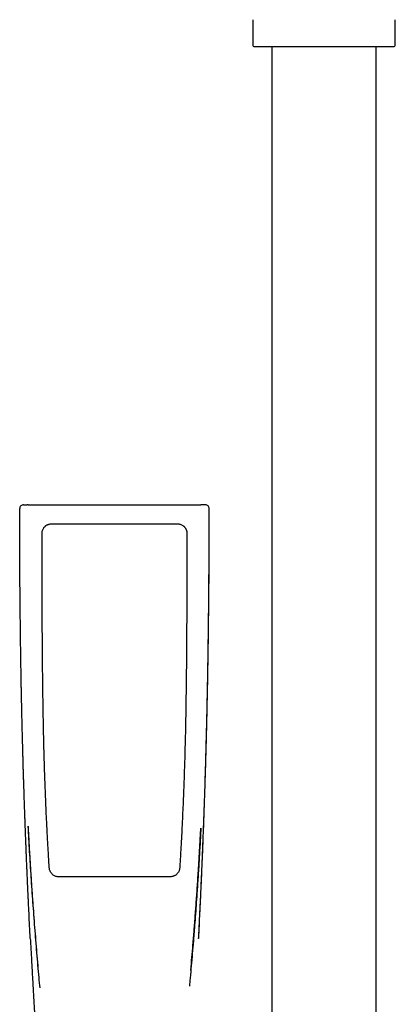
# Model space of a CAD drawing. Header units: millimetres. Extents: x 8 to 1847, y 12 to 2706.
# Tile 14 of 17: x 873 to 952, y 2175 to 2382. Entities that reach past the tile are written whole.
import ezdxf

# ---------------------------------------------------------------- set-up
doc = ezdxf.new("R2010")
doc.units = ezdxf.units.MM

msp = doc.modelspace()

# ---------------------------------------------------------------- linework, layer by layer
at = {"color": 7, "linetype": 'Continuous', "lineweight": 30}
for p, q in [((922, 2382.49), (922, 2377.07)), ((952, 2377.07), (952, 2382.49)), ((926, 2376.82), (926, 2108.78)), ((948, 2108.78), (948, 2376.82)), ((872.97, 2279.71), (872.97, 2279.7)), ((873.77, 2280.51), (874.52, 2280.51)), ((874.72, 2280.51), (892.91, 2280.51)), ((892.91, 2280.51), (911.11, 2280.51)), ((912.06, 2280.51), (911.31, 2280.51)), ((912.86, 2279.7), (912.86, 2279.71))]:
    msp.add_line(p, q, dxfattribs=at)
at = {"color": 7, "linetype": 'Continuous', "lineweight": 30, "flags": 128}
for points in [[(879.67, 2276.5), (880.27, 2276.5), (882.67, 2276.5), (892.91, 2276.5), (893.51, 2276.5), (895.91, 2276.5), (898.31, 2276.5), (906.16, 2276.5)], [(875.2, 2189.35), (875.2, 2189.35), (875.2, 2189.35)], [(910.63, 2189.35), (910.63, 2189.35), (910.62, 2189.35)]]:
    msp.add_lwpolyline(points, dxfattribs=at)
at = {"color": 7, "linetype": 'Continuous', "lineweight": 30}
for centre, radius, start, end in [((922.25, 2377.07), 0.25, 180, 270), ((951.75, 2377.07), 0.25, 270, 0), ((873.77, 2279.71), 0.799, 90.0409, 180.0599), ((912.06, 2279.71), 0.799, 359.9401, 89.9591)]:
    msp.add_arc(centre, radius, start, end, dxfattribs=at)
for points, knots in [([(922.25, 2376.82), (922.25, 2376.82), (922.26, 2376.82), (922.31, 2376.82), (922.38, 2376.82), (922.49, 2376.82), (922.64, 2376.82), (922.82, 2376.82), (923.03, 2376.82), (923.27, 2376.82), (923.51, 2376.82), (923.77, 2376.82), (924.04, 2376.82), (924.33, 2376.82), (924.68, 2376.82), (925.08, 2376.82), (925.55, 2376.82), (926.04, 2376.82), (926.57, 2376.82), (927.12, 2376.82), (927.7, 2376.82), (928.3, 2376.82), (928.92, 2376.82), (929.56, 2376.82), (930.21, 2376.82), (930.88, 2376.82), (931.56, 2376.82), (932.24, 2376.82), (932.92, 2376.82), (933.61, 2376.82), (934.3, 2376.82), (934.98, 2376.82), (935.65, 2376.82), (936.33, 2376.82), (937, 2376.82), (937.68, 2376.82), (938.35, 2376.82), (939.02, 2376.82), (939.7, 2376.82), (940.39, 2376.82), (941.08, 2376.82), (941.76, 2376.82), (942.39, 2376.82), (942.98, 2376.82), (943.52, 2376.82), (944.05, 2376.82), (944.57, 2376.82), (945.12, 2376.82), (945.7, 2376.82), (946.3, 2376.82), (946.88, 2376.82), (947.43, 2376.82), (947.96, 2376.82), (948.45, 2376.82), (948.92, 2376.82), (949.35, 2376.82), (949.74, 2376.82), (950.1, 2376.82), (950.43, 2376.82), (950.72, 2376.82), (950.97, 2376.82), (951.18, 2376.82), (951.36, 2376.82), (951.51, 2376.82), (951.62, 2376.82), (951.69, 2376.82), (951.74, 2376.82), (951.75, 2376.82), (951.75, 2376.82)], [0, 0, 0, 0, 0.014579, 0.029126, 0.043671, 0.058246, 0.073704, 0.089123, 0.10454, 0.11999, 0.132879, 0.145735, 0.158578, 0.17143, 0.184312, 0.200761, 0.217163, 0.233561, 0.250001, 0.26645, 0.282852, 0.29925, 0.31569, 0.331795, 0.347856, 0.363914, 0.38001, 0.395469, 0.410888, 0.426304, 0.441754, 0.456335, 0.470883, 0.485428, 0.5, 0.514581, 0.529129, 0.543673, 0.558246, 0.573704, 0.589123, 0.60454, 0.61999, 0.632879, 0.645735, 0.658578, 0.67143, 0.684312, 0.700761, 0.717163, 0.733561, 0.750001, 0.76645, 0.782852, 0.79925, 0.81569, 0.831795, 0.847856, 0.863914, 0.88001, 0.895469, 0.910888, 0.926304, 0.941754, 0.956333, 0.97088, 0.985425, 1, 1, 1, 1]), ([(875.2, 2189.35), (875.15, 2190.22), (875.06, 2191.97), (874.94, 2194.5), (874.86, 2196.21), (874.81, 2197.09), (874.81, 2197.23), (874.8, 2197.38), (874.79, 2197.53), (874.79, 2197.7), (874.78, 2197.9), (874.75, 2198.52), (874.7, 2199.47), (874.65, 2200.71), (874.6, 2201.85), (874.55, 2202.94), (874.5, 2204), (874.46, 2205.01), (874.42, 2205.95), (874.38, 2206.81), (874.35, 2207.6), (874.32, 2208.28), (874.3, 2208.86), (874.28, 2209.31), (874.27, 2209.62), (874.26, 2209.79), (874.26, 2209.84), (874.26, 2209.89), (874.26, 2209.95), (874.26, 2210), (874.25, 2210.21), (874.23, 2210.59), (874.21, 2211.15), (874.19, 2211.75), (874.16, 2212.39), (874.14, 2213.06), (874.11, 2213.82), (874.08, 2214.67), (874.05, 2215.61), (874.01, 2216.6), (873.98, 2217.49), (873.95, 2218.26), (873.93, 2218.9), (873.91, 2219.55), (873.89, 2220.22), (873.87, 2220.91), (873.84, 2221.62), (873.82, 2222.44), (873.79, 2223.34), (873.76, 2224.32), (873.73, 2225.25), (873.7, 2226.14), (873.68, 2227), (873.66, 2227.83), (873.64, 2228.61), (873.62, 2229.35), (873.6, 2230.04), (873.58, 2230.68), (873.56, 2231.29), (873.55, 2231.84), (873.54, 2232.38), (873.52, 2232.89), (873.51, 2233.26), (873.51, 2233.48), (873.51, 2233.56), (873.5, 2233.65), (873.5, 2233.74), (873.5, 2233.85), (873.5, 2233.99), (873.49, 2234.13), (873.49, 2234.37), (873.48, 2234.74), (873.47, 2235.22), (873.45, 2235.75), (873.44, 2236.32), (873.43, 2236.94), (873.41, 2237.59), (873.4, 2238.29), (873.38, 2239.03), (873.37, 2239.82), (873.35, 2240.64), (873.33, 2241.51), (873.31, 2242.42), (873.3, 2243.39), (873.28, 2244.41), (873.26, 2245.5), (873.24, 2246.63), (873.22, 2247.81), (873.2, 2249.03), (873.18, 2250.23), (873.17, 2251.39), (873.15, 2252.53), (873.13, 2253.69), (873.12, 2254.84), (873.11, 2255.97), (873.1, 2256.81), (873.09, 2257.39), (873.09, 2257.69), (873.08, 2257.96), (873.08, 2258.21), (873.07, 2258.95), (873.06, 2260.15), (873.05, 2261.8), (873.03, 2263.48), (873.02, 2265.19), (873.01, 2266.92), (873, 2268.59), (872.99, 2270.21), (872.99, 2271.77), (872.98, 2273.26), (872.98, 2274.66), (872.97, 2275.99), (872.97, 2277.27), (872.97, 2278.5), (872.97, 2279.31), (872.97, 2279.71)], [0, 0, 0, 0, 0.028879, 0.058076, 0.084033, 0.085673, 0.087314, 0.088956, 0.090599, 0.092243, 0.094422, 0.097333, 0.11299, 0.12599, 0.138548, 0.150662, 0.162333, 0.173562, 0.184346, 0.19347, 0.202251, 0.210688, 0.216068, 0.221299, 0.225779, 0.226357, 0.226933, 0.227507, 0.228079, 0.228649, 0.229217, 0.235034, 0.241266, 0.247914, 0.254978, 0.262457, 0.270352, 0.28019, 0.290605, 0.301597, 0.313167, 0.320037, 0.327096, 0.334344, 0.34178, 0.349404, 0.357217, 0.365295, 0.376527, 0.387305, 0.397628, 0.407497, 0.417079, 0.426189, 0.434829, 0.442997, 0.450695, 0.457797, 0.464444, 0.470637, 0.476376, 0.482264, 0.487583, 0.48856, 0.489516, 0.49045, 0.491361, 0.492651, 0.49417, 0.495743, 0.497372, 0.502327, 0.507732, 0.513586, 0.519889, 0.52664, 0.533933, 0.541686, 0.549899, 0.558572, 0.567705, 0.577299, 0.587352, 0.597866, 0.609374, 0.621387, 0.633904, 0.646927, 0.660455, 0.674487, 0.686665, 0.699199, 0.712089, 0.725336, 0.737288, 0.749515, 0.753415, 0.756579, 0.759411, 0.762232, 0.765043, 0.783794, 0.802084, 0.819913, 0.839613, 0.858718, 0.877227, 0.895141, 0.91246, 0.929183, 0.944405, 0.959097, 0.973261, 0.986895, 1, 1, 1, 1]), ([(874.72, 2280.51), (874.69, 2280.51), (874.64, 2280.51), (874.58, 2280.51), (874.53, 2280.51), (874.52, 2280.51), (874.52, 2280.51)], [0, 0, 0, 0, 0.24997, 0.498441, 0.749976, 1, 1, 1, 1]), ([(910.62, 2189.35), (910.65, 2189.88), (910.7, 2190.92), (910.78, 2192.45), (910.85, 2193.93), (910.92, 2195.36), (910.99, 2196.73), (911.05, 2198.03), (911.11, 2199.28), (911.16, 2200.48), (911.21, 2201.63), (911.26, 2202.74), (911.31, 2203.81), (911.35, 2204.82), (911.39, 2205.78), (911.43, 2206.68), (911.46, 2207.53), (911.49, 2208.3), (911.52, 2208.99), (911.55, 2209.62), (911.57, 2210.22), (911.59, 2210.82), (911.62, 2211.43), (911.64, 2212.04), (911.66, 2212.65), (911.7, 2213.7), (911.76, 2215.2), (911.83, 2217.39), (911.92, 2219.83), (912, 2222.53), (912.08, 2225.24), (912.16, 2227.94), (912.24, 2230.65), (912.3, 2233.1), (912.35, 2235.29), (912.39, 2237.22), (912.44, 2239.15), (912.47, 2241.08), (912.51, 2243.01), (912.55, 2244.87), (912.58, 2246.67), (912.6, 2248.38), (912.63, 2250.04), (912.65, 2251.66), (912.67, 2252.88), (912.68, 2253.73), (912.69, 2254.24), (912.69, 2254.77), (912.7, 2255.33), (912.71, 2255.93), (912.72, 2256.56), (912.72, 2257.22), (912.73, 2257.91), (912.74, 2258.69), (912.75, 2259.56), (912.76, 2260.52), (912.77, 2261.53), (912.77, 2262.58), (912.78, 2263.69), (912.79, 2264.85), (912.8, 2266.05), (912.81, 2267.3), (912.82, 2268.6), (912.82, 2269.95), (912.83, 2271.35), (912.83, 2272.76), (912.84, 2274.2), (912.84, 2275.65), (912.84, 2277.14), (912.85, 2278.5), (912.85, 2279.36), (912.85, 2279.71)], [0, 0, 0, 0, 0.01757, 0.034555, 0.050954, 0.066769, 0.081999, 0.096387, 0.110211, 0.123471, 0.136167, 0.14854, 0.160326, 0.171524, 0.182134, 0.192157, 0.201592, 0.210439, 0.217698, 0.22451, 0.231159, 0.237831, 0.244526, 0.251245, 0.257987, 0.264752, 0.286165, 0.307807, 0.33745, 0.367405, 0.397375, 0.427346, 0.457317, 0.487287, 0.508648, 0.530009, 0.55137, 0.572731, 0.594092, 0.615246, 0.634674, 0.653592, 0.672, 0.6899, 0.70729, 0.712638, 0.718118, 0.723988, 0.730252, 0.736908, 0.743828, 0.751127, 0.758805, 0.766863, 0.776949, 0.787572, 0.798733, 0.810431, 0.822666, 0.835439, 0.848749, 0.862595, 0.87698, 0.891901, 0.90736, 0.923355, 0.938929, 0.95498, 0.971509, 0.988516, 1, 1, 1, 1]), ([(910.63, 2189.35), (910.72, 2191.18), (910.83, 2193.37), (910.96, 2195.91), (911.01, 2196.98), (911.06, 2198.07), (911.13, 2199.64), (911.19, 2200.95), (911.23, 2201.96), (911.25, 2202.22), (911.26, 2202.47), (911.27, 2202.75), (911.28, 2203.05), (911.3, 2203.37), (911.31, 2203.71), (911.33, 2204.18), (911.36, 2204.8), (911.39, 2205.57), (911.42, 2206.38), (911.46, 2207.21), (911.49, 2208.04), (911.52, 2208.63), (911.53, 2209.02), (911.54, 2209.19), (911.55, 2209.36), (911.55, 2209.53), (911.56, 2209.71), (911.57, 2209.88), (911.57, 2210.06), (911.61, 2211.09), (911.69, 2212.99), (911.79, 2215.77), (911.88, 2218.33), (911.94, 2220.28), (911.98, 2221.35), (911.99, 2221.78), (911.99, 2221.97), (912, 2222.13), (912.01, 2222.46), (912.03, 2222.97), (912.05, 2223.69), (912.07, 2224.45), (912.1, 2225.25), (912.12, 2226.1), (912.15, 2226.99), (912.17, 2227.93), (912.2, 2228.92), (912.23, 2229.97), (912.25, 2230.87), (912.27, 2231.63), (912.29, 2232.22), (912.3, 2232.83), (912.32, 2233.46), (912.33, 2234.14), (912.36, 2235.19), (912.39, 2236.64), (912.43, 2238.35), (912.46, 2240), (912.5, 2241.58), (912.53, 2243.2), (912.56, 2244.85), (912.59, 2246.54), (912.61, 2248.27), (912.64, 2249.91), (912.66, 2251.45), (912.68, 2252.9), (912.7, 2254.35), (912.72, 2255.82), (912.73, 2257.28), (912.75, 2258.74), (912.77, 2260.61), (912.79, 2262.9), (912.81, 2265.6), (912.82, 2268.34), (912.84, 2271.13), (912.85, 2273.95), (912.85, 2276.81), (912.86, 2278.74), (912.86, 2279.71)], [0, 0, 0, 0, 0.060753, 0.072631, 0.08449, 0.096327, 0.108772, 0.136908, 0.139688, 0.142471, 0.145257, 0.148148, 0.151638, 0.155247, 0.158976, 0.162825, 0.170884, 0.179431, 0.188469, 0.198004, 0.206811, 0.21601, 0.217864, 0.219733, 0.221617, 0.223517, 0.225433, 0.227363, 0.22931, 0.231272, 0.261657, 0.292409, 0.323536, 0.346792, 0.357091, 0.359119, 0.361149, 0.36318, 0.364658, 0.372074, 0.380032, 0.388537, 0.397352, 0.406697, 0.416579, 0.427003, 0.437978, 0.44951, 0.461609, 0.468043, 0.474629, 0.48137, 0.488266, 0.495534, 0.503706, 0.523345, 0.543524, 0.560619, 0.578102, 0.595981, 0.614267, 0.632968, 0.652095, 0.671659, 0.687345, 0.703312, 0.719567, 0.735733, 0.751836, 0.768061, 0.784409, 0.813916, 0.843834, 0.874175, 0.90495, 0.936171, 0.967851, 1, 1, 1, 1]), ([(911.39, 2280.5), (911.38, 2280.5), (911.36, 2280.5), (911.28, 2280.5), (911.21, 2280.51), (911.15, 2280.51), (911.12, 2280.51), (911.11, 2280.51)], [0, 0, 0, 0, 0.281358, 0.541462, 0.78055, 0.892859, 1, 1, 1, 1]), ([(911.31, 2280.51), (911.31, 2280.51), (911.3, 2280.51), (911.25, 2280.51), (911.19, 2280.51), (911.14, 2280.51), (911.11, 2280.51)], [0, 0, 0, 0, 0.249779, 0.49806, 0.749786, 1, 1, 1, 1]), ([(877.67, 2274.5), (877.68, 2274.6), (877.68, 2274.81), (877.76, 2275.1), (877.87, 2275.39), (878, 2275.61), (878.13, 2275.78), (878.24, 2275.91), (878.37, 2276.02), (878.5, 2276.13), (878.64, 2276.22), (878.79, 2276.3), (878.94, 2276.37), (879.14, 2276.43), (879.38, 2276.49), (879.57, 2276.5), (879.67, 2276.5)], [0, 0, 0, 0, 0.096029, 0.194334, 0.290363, 0.388667, 0.441586, 0.494504, 0.54896, 0.603415, 0.656334, 0.709252, 0.763707, 0.818163, 0.90815, 1, 1, 1, 1]), ([(906.16, 2276.5), (906.26, 2276.5), (906.46, 2276.49), (906.76, 2276.42), (907.04, 2276.3), (907.27, 2276.17), (907.44, 2276.04), (907.56, 2275.93), (907.68, 2275.8), (907.78, 2275.67), (907.87, 2275.53), (907.95, 2275.38), (908.02, 2275.23), (908.09, 2275.03), (908.14, 2274.79), (908.15, 2274.6), (908.15, 2274.5)], [0, 0, 0, 0, 0.096029, 0.194333, 0.290362, 0.388667, 0.441585, 0.494503, 0.548959, 0.603414, 0.656332, 0.709251, 0.763706, 0.818162, 0.908149, 1, 1, 1, 1]), ([(879.2, 2204.17), (879.19, 2204.37), (879.12, 2205.37), (879.04, 2206.77), (878.92, 2208.76), (878.84, 2210.36), (878.75, 2211.96), (878.67, 2213.56), (878.57, 2215.55), (878.47, 2217.95), (878.37, 2220.35), (878.28, 2222.75), (878.2, 2225.15), (878.14, 2227.15), (878.09, 2229.14), (878.04, 2231.14), (877.98, 2233.54), (877.94, 2235.94), (877.89, 2238.34), (877.86, 2240.74), (877.83, 2242.74), (877.81, 2244.74), (877.79, 2246.74), (877.77, 2248.74), (877.76, 2250.34), (877.75, 2251.94), (877.73, 2253.54), (877.73, 2255.14), (877.72, 2256.34), (877.71, 2257.94), (877.7, 2259.94), (877.7, 2261.94), (877.69, 2263.94), (877.68, 2265.94), (877.68, 2268.34), (877.67, 2271.2), (877.67, 2273.25), (877.67, 2274.5)], [0, 0, 0, 0, 0.008527, 0.042636, 0.059691, 0.0938, 0.110855, 0.127909, 0.162018, 0.196127, 0.230236, 0.264346, 0.298455, 0.332564, 0.349618, 0.383727, 0.417837, 0.451946, 0.486055, 0.520164, 0.554273, 0.571327, 0.605437, 0.639546, 0.6566, 0.673655, 0.707764, 0.724818, 0.741873, 0.758927, 0.793036, 0.827145, 0.8442, 0.878309, 0.912418, 0.946527, 1, 1, 1, 1]), ([(908.15, 2274.5), (908.15, 2274.3), (908.15, 2273.3), (908.15, 2271.5), (908.15, 2269.1), (908.14, 2266.7), (908.14, 2264.3), (908.13, 2261.9), (908.12, 2259.5), (908.11, 2257.5), (908.1, 2255.5), (908.09, 2253.5), (908.07, 2251.1), (908.06, 2248.7), (908.03, 2246.3), (908.01, 2243.9), (907.98, 2241.5), (907.94, 2239.11), (907.9, 2236.71), (907.87, 2234.71), (907.83, 2232.71), (907.78, 2230.71), (907.72, 2228.31), (907.65, 2225.91), (907.57, 2223.51), (907.49, 2221.11), (907.39, 2218.71), (907.29, 2216.32), (907.19, 2214.32), (907.09, 2212.32), (906.99, 2210.32), (906.86, 2208.1), (906.76, 2206.36), (906.69, 2205.11), (906.65, 2204.49), (906.63, 2204.17)], [0, 0, 0, 0, 0.008527, 0.042636, 0.076745, 0.110854, 0.144964, 0.179073, 0.213182, 0.247291, 0.264345, 0.298454, 0.332563, 0.366672, 0.400782, 0.434891, 0.469, 0.503109, 0.537218, 0.571327, 0.588381, 0.622491, 0.6566, 0.690709, 0.724818, 0.758927, 0.793036, 0.827145, 0.861254, 0.878309, 0.912418, 0.946527, 0.973263, 0.986632, 1, 1, 1, 1]), ([(874.71, 2212.92), (874.72, 2212.9), (874.72, 2212.84), (874.73, 2212.74), (874.74, 2212.63), (874.75, 2212.5), (874.76, 2212.36), (874.77, 2212.2), (874.77, 2212.02), (874.79, 2211.81), (874.8, 2211.55), (874.82, 2211.24), (874.84, 2210.87), (874.86, 2210.41), (874.89, 2209.87), (874.92, 2209.28), (874.96, 2208.54), (875.01, 2207.67), (875.07, 2206.7), (875.13, 2205.73), (875.18, 2204.77), (875.26, 2203.58), (875.35, 2202.16), (875.46, 2200.53), (875.57, 2198.92), (875.68, 2197.34), (875.82, 2195.38), (875.99, 2193.04), (876.21, 2190.33), (876.42, 2187.65), (876.64, 2184.99), (876.8, 2183.23), (876.87, 2182.35)], [0, 0, 0, 0, 0.003049, 0.00707, 0.010436, 0.014797, 0.019454, 0.024651, 0.030388, 0.036665, 0.045701, 0.055663, 0.06655, 0.082582, 0.100275, 0.119628, 0.140641, 0.172627, 0.204473, 0.236016, 0.267256, 0.298194, 0.352688, 0.406216, 0.45878, 0.510379, 0.561093, 0.65075, 0.739446, 0.827183, 0.913958, 1, 1, 1, 1]), ([(874.71, 2212.92), (874.81, 2211.15), (874.99, 2207.6), (875.32, 2202.27), (875.69, 2196.95), (876.09, 2191.64), (876.52, 2186.36), (876.89, 2182.13), (877.11, 2179.66), (877.18, 2178.94)], [0, 0, 0, 0, 0.156182, 0.313322, 0.469904, 0.625926, 0.78139, 0.936294, 1, 1, 1, 1]), ([(911.09, 2212.55), (911.07, 2212.13), (910.99, 2210.54), (910.84, 2207.81), (910.63, 2204.37), (910.41, 2200.96), (910.2, 2197.88), (910, 2195.13), (909.82, 2192.78), (909.69, 2191.15), (909.62, 2190.21), (909.59, 2189.88), (909.56, 2189.55), (909.54, 2189.2), (909.44, 2188.07), (909.29, 2186.19), (909.06, 2183.59), (908.86, 2181.31), (908.73, 2179.89), (908.68, 2179.32)], [0, 0, 0, 0, 0.03825, 0.142906, 0.246462, 0.348886, 0.450163, 0.52428, 0.597743, 0.661874, 0.671911, 0.681937, 0.691954, 0.701959, 0.713785, 0.793432, 0.871718, 0.948664, 1, 1, 1, 1]), ([(908.98, 2182.69), (909.13, 2184.46), (909.33, 2186.73), (909.55, 2189.52), (909.68, 2191.06), (909.8, 2192.63), (909.92, 2194.24), (910.04, 2195.87), (910.16, 2197.52), (910.28, 2199.2), (910.39, 2200.92), (910.5, 2202.46), (910.58, 2203.79), (910.65, 2204.9), (910.71, 2205.97), (910.78, 2207.01), (910.83, 2208), (910.88, 2208.84), (910.92, 2209.52), (910.95, 2210.05), (910.97, 2210.57), (911, 2211.06), (911.03, 2211.53), (911.06, 2211.95), (911.08, 2212.29), (911.09, 2212.49), (911.09, 2212.55)], [0, 0, 0, 0, 0.177625, 0.228725, 0.280176, 0.332772, 0.386543, 0.441489, 0.496599, 0.552842, 0.61022, 0.668701, 0.707117, 0.744254, 0.780113, 0.814693, 0.847995, 0.880017, 0.898288, 0.916115, 0.933499, 0.950243, 0.965759, 0.980028, 0.993077, 1, 1, 1, 1]), ([(881.19, 2202.3), (881.09, 2202.31), (880.89, 2202.32), (880.59, 2202.39), (880.3, 2202.5), (880.06, 2202.64), (879.87, 2202.8), (879.71, 2202.96), (879.57, 2203.13), (879.45, 2203.32), (879.35, 2203.52), (879.27, 2203.73), (879.22, 2203.95), (879.21, 2204.1), (879.2, 2204.17)], [0, 0, 0, 0, 0.101227, 0.202454, 0.303685, 0.404915, 0.479461, 0.554246, 0.628792, 0.70322, 0.777885, 0.852313, 0.926156, 1, 1, 1, 1]), ([(906.63, 2204.17), (906.62, 2204.07), (906.59, 2203.87), (906.5, 2203.58), (906.37, 2203.3), (906.22, 2203.07), (906.05, 2202.88), (905.88, 2202.73), (905.7, 2202.6), (905.5, 2202.5), (905.29, 2202.41), (905.08, 2202.35), (904.86, 2202.31), (904.71, 2202.31), (904.64, 2202.3)], [0, 0, 0, 0, 0.101237, 0.202474, 0.303712, 0.40495, 0.479327, 0.553941, 0.628318, 0.702756, 0.77743, 0.851868, 0.925934, 1, 1, 1, 1]), ([(892.91, 2202.3), (892.71, 2202.3), (892.11, 2202.3), (890.71, 2202.3), (889.11, 2202.3), (887.51, 2202.3), (886.31, 2202.3), (884.86, 2202.3), (883.15, 2202.3), (881.84, 2202.3), (881.19, 2202.3)], [0, 0, 0, 0, 0.05116, 0.15348, 0.358122, 0.460442, 0.562762, 0.665082, 0.832537, 1, 1, 1, 1]), ([(904.64, 2202.3), (904.44, 2202.3), (903.84, 2202.3), (902.44, 2202.3), (900.84, 2202.3), (899.24, 2202.3), (898.01, 2202.3), (896.55, 2202.3), (894.84, 2202.3), (893.55, 2202.3), (892.91, 2202.3)], [0, 0, 0, 0, 0.05116, 0.15348, 0.35812, 0.46044, 0.56276, 0.672061, 0.836024, 1, 1, 1, 1]), ([(875.21, 2189.35), (875.24, 2188.81), (875.29, 2187.73), (875.38, 2186.15), (875.46, 2184.61), (875.54, 2183.12), (875.62, 2181.68), (875.7, 2180.31), (875.78, 2178.98), (875.85, 2177.7), (875.92, 2176.47), (875.99, 2175.27), (876.06, 2174.1), (876.13, 2172.99), (876.19, 2171.93), (876.26, 2170.91), (876.32, 2169.94), (876.37, 2169.02), (876.43, 2168.15), (876.48, 2167.31), (876.53, 2166.51), (876.58, 2165.72), (876.63, 2164.95), (876.68, 2164.19), (876.74, 2163.25), (876.81, 2162.14), (876.89, 2160.88), (876.96, 2159.92), (877, 2159.25), (877.03, 2158.87), (877.05, 2158.52), (877.07, 2158.2), (877.09, 2157.92), (877.1, 2157.71), (877.11, 2157.58), (877.11, 2157.53), (877.12, 2157.48), (877.12, 2157.43), (877.13, 2157.36), (877.13, 2157.25), (877.14, 2157.09), (877.16, 2156.87), (877.18, 2156.62), (877.2, 2156.32), (877.22, 2155.98), (877.24, 2155.59), (877.27, 2155.18), (877.3, 2154.76), (877.33, 2154.33), (877.37, 2153.67), (877.43, 2152.79), (877.51, 2151.65), (877.59, 2150.51), (877.67, 2149.36), (877.74, 2148.24), (877.82, 2147.11), (877.9, 2145.95), (877.98, 2144.74), (878.05, 2143.78), (878.1, 2143.07), (878.13, 2142.64), (878.16, 2142.23), (878.18, 2141.87), (878.2, 2141.59), (878.21, 2141.36), (878.23, 2141.16), (878.24, 2140.99), (878.25, 2140.85), (878.26, 2140.74), (878.26, 2140.65), (878.27, 2140.57), (878.28, 2140.46), (878.29, 2140.33), (878.3, 2140.15), (878.31, 2139.91), (878.33, 2139.61), (878.36, 2139.27), (878.38, 2138.91), (878.41, 2138.54), (878.43, 2138.17), (878.46, 2137.77), (878.5, 2137.18), (878.55, 2136.42), (878.61, 2135.5), (878.67, 2134.64), (878.73, 2133.83), (878.78, 2133.06), (878.82, 2132.34), (878.87, 2131.65), (878.91, 2130.98), (878.96, 2130.31), (879, 2129.72), (879.03, 2129.21), (879.06, 2128.79), (879.08, 2128.36), (879.11, 2127.93), (879.14, 2127.5), (879.16, 2127.08), (879.19, 2126.7), (879.21, 2126.35), (879.23, 2126.08), (879.24, 2125.89), (879.25, 2125.76), (879.25, 2125.66), (879.26, 2125.58), (879.26, 2125.54), (879.26, 2125.52), (879.26, 2125.48), (879.27, 2125.42), (879.27, 2125.33), (879.28, 2125.19), (879.29, 2125.01), (879.31, 2124.76), (879.33, 2124.47), (879.35, 2124.13), (879.37, 2123.74), (879.39, 2123.45), (879.4, 2123.29), (879.4, 2123.28)], [0, 0, 0, 0, 0.024713, 0.048703, 0.071969, 0.094511, 0.11633, 0.137055, 0.157082, 0.176411, 0.195043, 0.213336, 0.230902, 0.247743, 0.263856, 0.279244, 0.293905, 0.307839, 0.321047, 0.333558, 0.345727, 0.357658, 0.369351, 0.380805, 0.392022, 0.411968, 0.431114, 0.449461, 0.455685, 0.461441, 0.466722, 0.471527, 0.475857, 0.479698, 0.480945, 0.481701, 0.482212, 0.482983, 0.484025, 0.485341, 0.487958, 0.491249, 0.495213, 0.499721, 0.504867, 0.510652, 0.517048, 0.523553, 0.529985, 0.536343, 0.553446, 0.569992, 0.588117, 0.605521, 0.622212, 0.63886, 0.656734, 0.67505, 0.693809, 0.700386, 0.707016, 0.713455, 0.719152, 0.723092, 0.726562, 0.72956, 0.732088, 0.734181, 0.735784, 0.737038, 0.738254, 0.7398, 0.741816, 0.744301, 0.748059, 0.752547, 0.757765, 0.763713, 0.768899, 0.774536, 0.780624, 0.786906, 0.801398, 0.815233, 0.828411, 0.840616, 0.852197, 0.863154, 0.873488, 0.88341, 0.893574, 0.904029, 0.910262, 0.916594, 0.923026, 0.929556, 0.936185, 0.94264, 0.948508, 0.953787, 0.958475, 0.960597, 0.962572, 0.964338, 0.965301, 0.965917, 0.966207, 0.966459, 0.967428, 0.96883, 0.970666, 0.973663, 0.977377, 0.981807, 0.986953, 0.992816, 0.999395, 1, 1, 1, 1])]:
    msp.add_open_spline(points, degree=3, knots=knots, dxfattribs=at)

doc.saveas('drawing.dxf')
